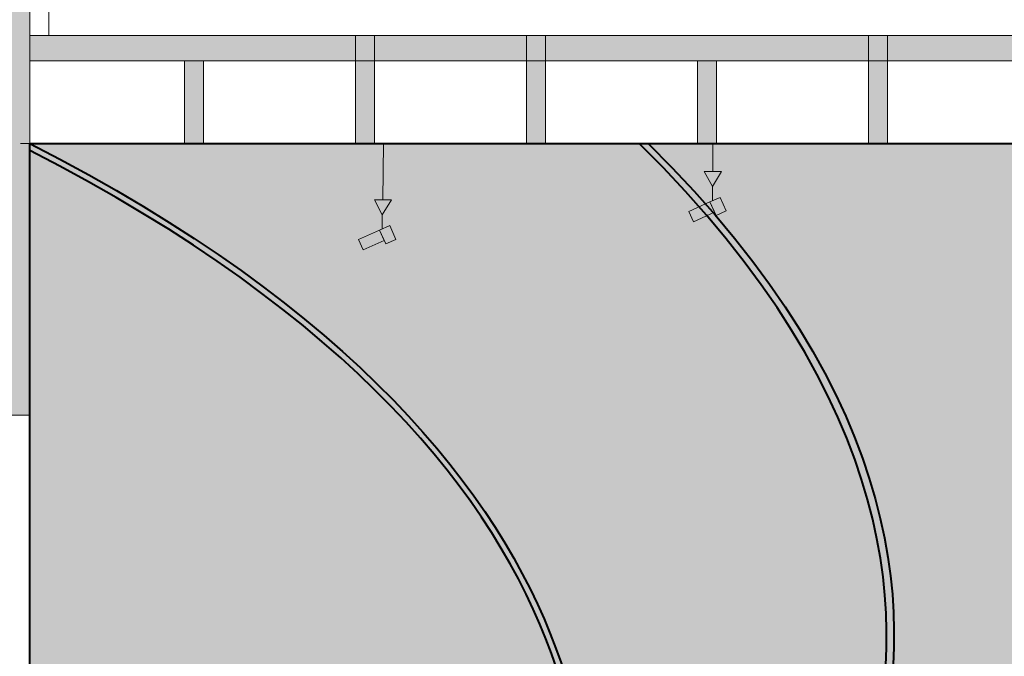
# Model space of a CAD drawing. Header units: millimetres. Extents: x -409347 to -76892, y 286088 to 1850972.
# Tile 90 of 256: x -268570 to -253026, y 562142 to 572192. Entities that reach past the tile are written whole.
import ezdxf

# ---------------------------------------------------------------- set-up
doc = ezdxf.new("R2010")
doc.units = ezdxf.units.MM
doc.linetypes.add('DGN Style 2', pattern=[3.08948, 1.853688, -1.235792])
for name, color, linetype, lineweight in [('A_BU_CONCRETE_E', 3, 'Continuous', 0), ('A_BU_CONCRETE_S_FILL', 7, 'Continuous', 0), ('A_BU_FACADE_E', 6, 'Continuous', 0), ('A_BU_FURNITURE_E', 58, 'Continuous', 0), ('A_P_MOEB_FES_X_X', 125, 'Continuous', 0), ('A_P_WAND_BET_A_X', 25, 'Continuous', 0), ('A_P_WAND_BET_V_X', 131, 'DGN Style 2', 0)]:
    doc.layers.add(name, color=color, linetype=linetype, lineweight=lineweight)
doc.layers.add('colo-92', color=250, linetype='Continuous', lineweight=40, transparency=0.5)
doc.layers.add('colo-93', color=251, linetype='Continuous', lineweight=40, transparency=0.4)

msp = doc.modelspace()

# ---------------------------------------------------------------- hatches: boundary and pattern name
at = {"layer": 'A_BU_CONCRETE_S_FILL', "extrusion": (0, 0, -1)}
msp.add_hatch(color=256, dxfattribs=at).paths.add_polyline_path([(268407, 565948), (268407, 582338), (268707, 582338), (268707, 565948)], flags=0)
at = {"layer": 'A_BU_CONCRETE_S_FILL'}
msp.add_hatch(color=256, dxfattribs=at).paths.add_polyline_path([(-268408, 571540), (-268408, 571940), (-231069, 571942), (-231069, 571542)], flags=0)
at = {"layer": 'A_BU_CONCRETE_S_FILL', "ltscale": 10}
for points in [[(-262969, 570238), (-263269, 570238), (-263269, 571942), (-262969, 571942)], [(-260269, 570238), (-260569, 570238), (-260569, 571942), (-260269, 571942)], [(-254869, 570238), (-255169, 570238), (-255169, 571942), (-254869, 571942)], [(-265669, 570238), (-265969, 570238), (-265969, 571542), (-265669, 571542)], [(-257569, 570238), (-257869, 570238), (-257869, 571542), (-257569, 571542)]]:
    msp.add_hatch(color=256, dxfattribs=at).paths.add_polyline_path(points, flags=0)
at = {"layer": 'colo-92', "ltscale": 1e-05}
h = msp.add_hatch(color=256, dxfattribs=at)
edge = h.paths.add_edge_path()
edge.add_spline(control_points=[(-260036, 556898), (-259460, 558602), (-258193, 564895), (-268407, 570126)], knot_values=[0, 0, 0, 0, 1, 1, 1, 1], degree=3, periodic=0)
edge.add_line((-268407, 570126), (-268407, 570238))
edge.add_spline(control_points=[(-268407, 570238), (-258156, 564988), (-259343, 558677), (-259931, 556898)], knot_values=[0, 0, 0, 0, 1, 1, 1, 1], degree=3, periodic=0)
edge.add_line((-259931, 556898), (-260036, 556898))
h = msp.add_hatch(color=256, dxfattribs=at)
edge = h.paths.add_edge_path()
edge.add_spline(control_points=[(-255196, 560318), (-254511, 562633), (-254650, 566156), (-258790, 570238)], knot_values=[0, 0, 0, 0, 1, 1, 1, 1], degree=3, periodic=0)
edge.add_line((-258790, 570238), (-258648, 570238))
edge.add_spline(control_points=[(-258648, 570238), (-254532, 566180), (-254393, 562653), (-255083, 560318)], knot_values=[0, 0, 0, 0, 1, 1, 1, 1], degree=3, periodic=0)
edge.add_line((-255083, 560318), (-255196, 560318))
at = {"layer": 'colo-93', "ltscale": 1e-05, "true_color": 0xfeeab9, "extrusion": (0, 0, -1)}
msp.add_hatch(color=254, dxfattribs=at).paths.add_polyline_path([(261482, 555938), (241419, 561641), (241419, 561878), (241419, 562738), (241419, 564238), (241419, 564408), (241419, 564408), (241419, 565284), (245469, 564133), (246669, 564133), (246669, 565658), (246569, 565658), (246569, 564518), (245579, 564518), (241419, 565700), (241419, 566738), (241419, 566738), (241419, 568238), (241419, 568238), (241419, 570238), (268407, 570238), (268407, 565948), (268407, 556738), (264507, 556738), (264507, 556538), (264507, 555938)], flags=0)

# ---------------------------------------------------------------- linework, layer by layer
at = {"layer": 'A_BU_CONCRETE_E', "ltscale": 10}
msp.add_line((-241419, 570238), (-268557, 570238), dxfattribs=at)
at = {"layer": 'A_BU_CONCRETE_E'}
msp.add_3dface([(-268407, 565948), (-268707, 565948), (-268707, 556732), (-268407, 556732)], dxfattribs=at)
at = {"layer": 'A_BU_CONCRETE_S_FILL'}
for p, q in [((-268407, 582338), (-268407, 565948)), ((-231069, 571942), (-268408, 571940)), ((-268408, 571940), (-268408, 571540)), ((-268408, 571540), (-231069, 571542)), ((-268407, 565948), (-268707, 565948))]:
    msp.add_line(p, q, dxfattribs=at)
at = {"layer": 'A_BU_CONCRETE_S_FILL', "ltscale": 10}
for p, q in [((-262969, 571942), (-263269, 571942)), ((-263269, 571942), (-263269, 570238)), ((-262969, 570238), (-262969, 571942)), ((-260269, 571942), (-260569, 571942)), ((-260569, 571942), (-260569, 570238)), ((-260269, 570238), (-260269, 571942)), ((-254869, 571942), (-255169, 571942)), ((-255169, 571942), (-255169, 570238)), ((-254869, 570238), (-254869, 571942)), ((-265669, 571542), (-265969, 571542)), ((-265969, 571542), (-265969, 570238)), ((-265669, 570238), (-265669, 571542)), ((-257569, 571542), (-257869, 571542)), ((-257869, 571542), (-257869, 570238)), ((-257569, 570238), (-257569, 571542)), ((-265969, 570238), (-265669, 570238)), ((-263269, 570238), (-262969, 570238)), ((-260569, 570238), (-260269, 570238)), ((-257869, 570238), (-257569, 570238)), ((-255169, 570238), (-254869, 570238))]:
    msp.add_line(p, q, dxfattribs=at)
at = {"layer": 'A_BU_FACADE_E'}
msp.add_3dface([(-268408, 571940), (-268108, 571940), (-268107, 582338), (-268407, 582338)], dxfattribs=at)
at = {"layer": 'A_BU_FURNITURE_E', "ltscale": 10}
for p, q in [((-262835, 569349), (-262826, 570239)), ((-257626, 569794), (-257626, 570239)), ((-257762, 569793), (-257490, 569794)), ((-257634, 569556), (-257762, 569793)), ((-257634, 569556), (-257490, 569794)), ((-257633, 569333), (-257634, 569556)), ((-262845, 569111), (-262971, 569350)), ((-262971, 569350), (-262699, 569348)), ((-262845, 569111), (-262699, 569348)), ((-262847, 568888), (-262845, 569111))]:
    msp.add_line(p, q, dxfattribs=at)
for points in [[(-257673, 569315), (-257514, 569387), (-257416, 569172), (-257575, 569099)], [(-258006, 569164), (-257673, 569315), (-257599, 569151), (-257932, 569000)], [(-262887, 568870), (-262727, 568941), (-262631, 568724), (-262791, 568653)], [(-263222, 568722), (-262887, 568870), (-262814, 568705), (-263149, 568557)]]:
    msp.add_3dface(points, dxfattribs=at)
at = {"layer": 'A_P_MOEB_FES_X_X'}
for p, q in [((-262969, 571542), (-240442, 571542)), ((-268407, 570126), (-268407, 570238)), ((-258648, 570238), (-258790, 570238))]:
    msp.add_line(p, q, dxfattribs=at)
for points in [[(-268407, 570238), (-258156, 564988), (-259343, 558677), (-259931, 556898)], [(-258790, 570238), (-254650, 566156), (-254511, 562633), (-255196, 560318)], [(-258648, 570238), (-254532, 566180), (-254393, 562653), (-255083, 560318)], [(-268407, 570126), (-259314, 565468), (-259320, 559969), (-259838, 557617)]]:
    msp.add_open_spline(points, degree=3, dxfattribs=at)
at = {"layer": 'A_P_WAND_BET_A_X', "ltscale": 0.01}
msp.add_3dface([(-409347, 1850972), (-87526, 1850972), (-87526, 286088), (-409347, 286088)], dxfattribs=at)
at = {"layer": 'A_P_WAND_BET_V_X'}
msp.add_3dface([(-346400, 627362), (-346400, 492362), (-171400, 492362), (-171400, 627362)], dxfattribs=at)
at = {"layer": 'colo-92', "ltscale": 1e-05}
for points in [[(-268407, 570126), (-268407, 570164), (-268407, 570201), (-268407, 570238)], [(-268407, 570238), (-258156, 564988), (-259343, 558677), (-259931, 556898)], [(-255196, 560318), (-254511, 562633), (-254650, 566156), (-258790, 570238)], [(-258790, 570238), (-258743, 570238), (-258695, 570238), (-258648, 570238)], [(-258648, 570238), (-254532, 566180), (-254393, 562653), (-255083, 560318)], [(-260036, 556898), (-259460, 558602), (-258193, 564895), (-268407, 570126)]]:
    msp.add_open_spline(points, degree=3, dxfattribs=at)
at = {"layer": 'colo-93', "ltscale": 1e-05}
for p, q in [((-268407, 565948), (-268407, 570238)), ((-268407, 570238), (-241419, 570238)), ((-268407, 556738), (-268407, 565948))]:
    msp.add_line(p, q, dxfattribs=at)

doc.saveas('drawing.dxf')
